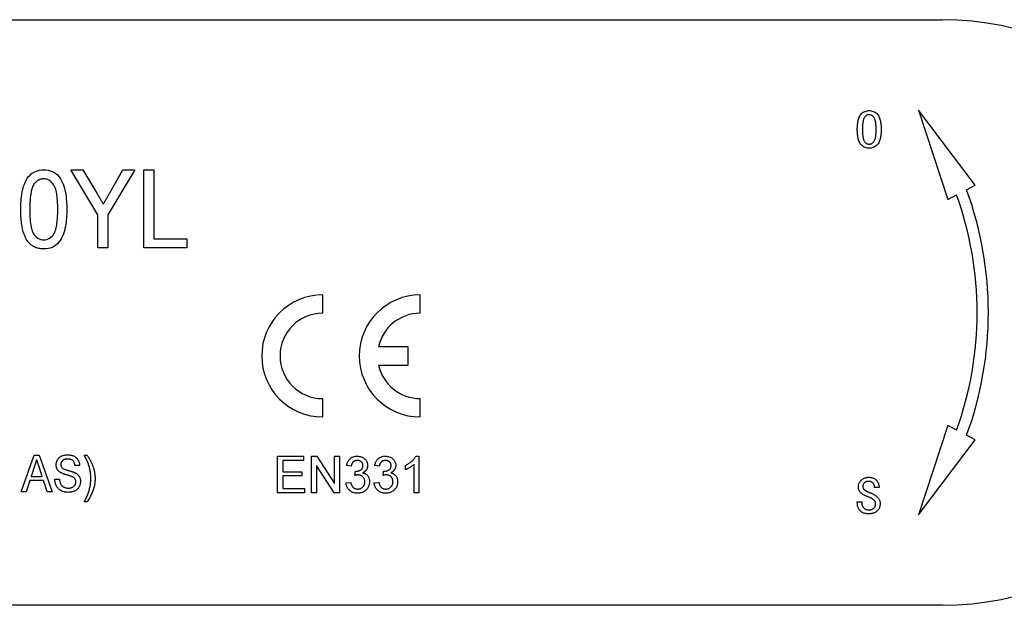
# Model space of a CAD drawing. Header units: millimetres. Extents: x 38 to 3725, y 10 to 403.
# Tile 16 of 17: x 341 to 382, y 355 to 379. Entities that reach past the tile are written whole.
import ezdxf

# ---------------------------------------------------------------- set-up
doc = ezdxf.new("R2010")
doc.units = ezdxf.units.MM
doc.layers.add('DETAIL', color=2, linetype='Continuous')

msp = doc.modelspace()

# ---------------------------------------------------------------- linework, layer by layer
at = {"layer": 'DETAIL'}
for p, q in [((300.472, 378.675), (378.983, 378.675)), ((378.011, 374.969), (379.216, 371.306)), ((380.339, 371.894), (378.011, 374.969)), ((344.354, 370.676), (343.246, 372.52)), ((343.246, 372.52), (343.739, 372.52)), ((343.739, 372.52), (344.317, 371.559)), ((345.872, 372.52), (344.764, 370.676)), ((344.845, 371.578), (345.378, 372.52)), ((345.378, 372.52), (345.872, 372.52)), ((346.241, 372.52), (346.651, 372.52)), ((346.241, 369.32), (346.241, 372.52)), ((346.651, 372.52), (346.651, 369.689)), ((379.983, 371.708), (380.339, 371.894)), ((379.216, 371.306), (379.572, 371.492)), ((344.354, 369.32), (344.354, 370.676)), ((344.764, 370.676), (344.764, 369.32)), ((346.651, 369.689), (348.005, 369.689)), ((348.005, 369.689), (348.005, 369.32)), ((344.764, 369.32), (344.354, 369.32)), ((348.005, 369.32), (346.241, 369.32)), ((353.577, 366.645), (353.577, 367.395)), ((357.577, 366.645), (357.577, 367.395)), ((357.077, 365.27), (355.868, 365.27)), ((357.077, 364.52), (357.077, 365.27)), ((355.868, 364.52), (357.077, 364.52)), ((353.577, 362.395), (353.577, 363.145)), ((357.577, 362.395), (357.577, 363.145)), ((379.218, 362.043), (378.015, 358.378)), ((379.574, 361.856), (379.218, 362.043)), ((378.015, 358.378), (380.341, 361.454)), ((380.341, 361.454), (379.985, 361.641)), ((341.212, 359.323), (341.742, 360.823)), ((341.742, 360.823), (341.957, 360.823)), ((341.957, 360.823), (342.487, 359.323)), ((343.801, 360.823), (343.916, 360.823)), ((351.729, 360.785), (352.787, 360.785)), ((351.729, 359.285), (351.729, 360.785)), ((352.787, 360.612), (351.941, 360.612)), ((351.941, 360.612), (351.941, 360.151)), ((352.787, 360.785), (352.787, 360.612)), ((353.114, 360.785), (353.337, 360.785)), ((353.114, 359.285), (353.114, 360.785)), ((353.337, 360.785), (354.056, 359.666)), ((354.056, 359.666), (354.056, 360.785)), ((354.056, 360.785), (354.268, 360.785)), ((354.268, 360.785), (354.268, 359.285)), ((357.394, 360.785), (357.518, 360.785)), ((357.518, 360.785), (357.518, 359.285)), ((341.759, 360.375), (341.623, 359.958)), ((342.075, 359.958), (341.948, 360.348)), ((343.609, 360.4), (343.416, 360.4)), ((354.044, 359.285), (353.325, 360.405)), ((353.325, 360.405), (353.325, 359.285)), ((354.748, 360.382), (354.556, 360.401)), ((355.902, 360.382), (355.71, 360.401)), ((356.979, 360.233), (356.979, 360.41)), ((357.325, 359.285), (357.325, 360.454)), ((341.567, 359.785), (341.416, 359.323)), ((342.131, 359.785), (341.567, 359.785)), ((341.623, 359.958), (342.075, 359.958)), ((342.282, 359.323), (342.131, 359.785)), ((342.589, 359.843), (342.782, 359.843)), ((351.941, 360.151), (352.729, 360.151)), ((352.729, 359.978), (351.941, 359.978)), ((351.941, 359.978), (351.941, 359.458)), ((352.729, 360.151), (352.729, 359.978)), ((354.9, 359.997), (354.92, 360.17)), ((356.054, 359.997), (356.074, 360.17)), ((351.941, 359.458), (352.825, 359.458)), ((352.825, 359.458), (352.825, 359.285)), ((354.537, 359.689), (354.729, 359.708)), ((355.691, 359.689), (355.883, 359.708)), ((376.399, 359.498), (376.211, 359.498)), ((341.416, 359.323), (341.212, 359.323)), ((342.487, 359.323), (342.282, 359.323)), ((352.825, 359.285), (351.729, 359.285)), ((353.325, 359.285), (353.114, 359.285)), ((354.268, 359.285), (354.044, 359.285)), ((357.518, 359.285), (357.325, 359.285)), ((343.916, 358.92), (343.801, 358.92)), ((375.503, 358.857), (375.503, 358.92)), ((375.503, 358.92), (375.69, 358.92)), ((375.69, 358.92), (375.69, 358.866)), ((378.983, 354.675), (300.472, 354.675))]:
    msp.add_line(p, q, dxfattribs=at)
at = {"layer": 'DETAIL', "flags": 128}
for points in [[(375.503, 374.173), (375.503, 374.216), (375.504, 374.259), (375.506, 374.302), (375.509, 374.345), (375.513, 374.388), (375.518, 374.431), (375.524, 374.474), (375.532, 374.516), (375.542, 374.558), (375.553, 374.6), (375.566, 374.641), (375.582, 374.681), (375.601, 374.719), (375.623, 374.757), (375.649, 374.791), (375.677, 374.824), (375.708, 374.853), (375.743, 374.879), (375.78, 374.901), (375.819, 374.919), (375.86, 374.932), (375.902, 374.942), (375.945, 374.947), (375.988, 374.949)], [(375.988, 374.782), (375.957, 374.78), (375.927, 374.773), (375.898, 374.762), (375.872, 374.746), (375.847, 374.727), (375.825, 374.706), (375.805, 374.682), (375.788, 374.656), (375.773, 374.629), (375.761, 374.601), (375.751, 374.571), (375.743, 374.542), (375.737, 374.511), (375.732, 374.481), (375.727, 374.45), (375.723, 374.42), (375.72, 374.389), (375.717, 374.358), (375.715, 374.328), (375.714, 374.297), (375.713, 374.266), (375.712, 374.235), (375.712, 374.204), (375.711, 374.173)], [(375.988, 374.949), (376.031, 374.947), (376.074, 374.942), (376.117, 374.932), (376.158, 374.919), (376.197, 374.901), (376.235, 374.879), (376.27, 374.854), (376.302, 374.825), (376.331, 374.793), (376.357, 374.758), (376.38, 374.721), (376.399, 374.683), (376.416, 374.643), (376.43, 374.602), (376.442, 374.56), (376.451, 374.518), (376.46, 374.475), (376.466, 374.432), (376.472, 374.389), (376.476, 374.346), (376.479, 374.303), (376.481, 374.26), (376.482, 374.216), (376.482, 374.173)], [(376.274, 374.173), (376.274, 374.204), (376.273, 374.235), (376.272, 374.266), (376.271, 374.297), (376.27, 374.329), (376.267, 374.36), (376.264, 374.39), (376.261, 374.421), (376.257, 374.452), (376.252, 374.483), (376.246, 374.513), (376.239, 374.544), (376.231, 374.574), (376.221, 374.603), (376.208, 374.631), (376.192, 374.658), (376.174, 374.683), (376.153, 374.706), (376.13, 374.728), (376.105, 374.746), (376.078, 374.762), (376.049, 374.773), (376.019, 374.78), (375.988, 374.782)], [(375.988, 373.407), (375.945, 373.408), (375.903, 373.413), (375.861, 373.422), (375.82, 373.435), (375.781, 373.453), (375.744, 373.474), (375.709, 373.499), (375.678, 373.528), (375.649, 373.56), (375.623, 373.594), (375.601, 373.631), (375.582, 373.669), (375.566, 373.709), (375.553, 373.75), (375.541, 373.791), (375.532, 373.833), (375.524, 373.875), (375.518, 373.917), (375.513, 373.959), (375.509, 374.002), (375.506, 374.045), (375.504, 374.088), (375.503, 374.13), (375.503, 374.173)], [(375.711, 374.173), (375.712, 374.143), (375.712, 374.112), (375.713, 374.081), (375.714, 374.051), (375.715, 374.02), (375.717, 373.99), (375.72, 373.959), (375.723, 373.929), (375.727, 373.898), (375.731, 373.868), (375.737, 373.838), (375.743, 373.808), (375.751, 373.779), (375.761, 373.75), (375.773, 373.721), (375.787, 373.695), (375.805, 373.67), (375.825, 373.647), (375.848, 373.626), (375.872, 373.608), (375.899, 373.593), (375.928, 373.582), (375.957, 373.575), (375.988, 373.574)], [(376.482, 374.173), (376.482, 374.13), (376.481, 374.087), (376.479, 374.044), (376.476, 374.001), (376.472, 373.958), (376.466, 373.916), (376.46, 373.873), (376.452, 373.831), (376.442, 373.789), (376.43, 373.748), (376.416, 373.707), (376.4, 373.667), (376.38, 373.629), (376.357, 373.593), (376.33, 373.559), (376.301, 373.527), (376.269, 373.499), (376.234, 373.474), (376.196, 373.452), (376.157, 373.435), (376.116, 373.422), (376.074, 373.413), (376.031, 373.408), (375.988, 373.407)], [(375.988, 373.574), (376.019, 373.575), (376.049, 373.582), (376.078, 373.593), (376.105, 373.607), (376.13, 373.625), (376.153, 373.646), (376.174, 373.668), (376.192, 373.693), (376.208, 373.719), (376.221, 373.747), (376.231, 373.776), (376.24, 373.806), (376.247, 373.836), (376.253, 373.866), (376.257, 373.897), (376.261, 373.927), (376.265, 373.958), (376.267, 373.989), (376.27, 374.019), (376.271, 374.05), (376.272, 374.081), (376.273, 374.112), (376.274, 374.142), (376.274, 374.173)], [(341.195, 370.898), (341.196, 370.986), (341.197, 371.074), (341.201, 371.162), (341.206, 371.25), (341.214, 371.338), (341.223, 371.426), (341.235, 371.513), (341.249, 371.6), (341.267, 371.686), (341.288, 371.772), (341.313, 371.856), (341.343, 371.939), (341.377, 372.02), (341.417, 372.099), (341.463, 372.174), (341.516, 372.244), (341.576, 372.309), (341.642, 372.367), (341.716, 372.416), (341.794, 372.455), (341.877, 372.485), (341.963, 372.505), (342.05, 372.517), (342.138, 372.52)], [(342.138, 372.52), (342.226, 372.516), (342.314, 372.504), (342.399, 372.484), (342.482, 372.454), (342.561, 372.415), (342.636, 372.368), (342.703, 372.311), (342.763, 372.247), (342.815, 372.176), (342.859, 372.099), (342.897, 372.02), (342.93, 371.938), (342.96, 371.855), (342.985, 371.771), (343.008, 371.686), (343.028, 371.6), (343.043, 371.513), (343.055, 371.426), (343.064, 371.338), (343.071, 371.25), (343.076, 371.162), (343.079, 371.074), (343.081, 370.986), (343.082, 370.898)], [(341.736, 371.932), (341.715, 371.893), (341.695, 371.853), (341.678, 371.813), (341.664, 371.771), (341.651, 371.729), (341.639, 371.687), (341.628, 371.644), (341.619, 371.601), (341.611, 371.558), (341.604, 371.514), (341.597, 371.471), (341.592, 371.427), (341.587, 371.383), (341.582, 371.339), (341.578, 371.295), (341.575, 371.251), (341.572, 371.208), (341.57, 371.164), (341.568, 371.12), (341.566, 371.076), (341.565, 371.032), (341.565, 370.988), (341.564, 370.944), (341.564, 370.899)], [(342.134, 372.151), (342.115, 372.15), (342.095, 372.149), (342.075, 372.148), (342.056, 372.145), (342.036, 372.141), (342.017, 372.137), (341.998, 372.132), (341.979, 372.125), (341.961, 372.118), (341.942, 372.111), (341.925, 372.102), (341.907, 372.092), (341.89, 372.082), (341.874, 372.071), (341.858, 372.06), (341.842, 372.048), (341.827, 372.035), (341.813, 372.022), (341.799, 372.008), (341.785, 371.993), (341.772, 371.978), (341.76, 371.963), (341.748, 371.947), (341.736, 371.932)], [(342.713, 370.899), (342.712, 370.963), (342.711, 371.027), (342.71, 371.091), (342.707, 371.155), (342.704, 371.219), (342.7, 371.283), (342.695, 371.347), (342.688, 371.41), (342.68, 371.474), (342.671, 371.537), (342.659, 371.6), (342.646, 371.662), (342.629, 371.724), (342.609, 371.785), (342.585, 371.844), (342.554, 371.9), (342.517, 371.953), (342.476, 372.001), (342.429, 372.045), (342.377, 372.082), (342.321, 372.113), (342.261, 372.134), (342.198, 372.147), (342.134, 372.151)], [(344.317, 371.559), (344.328, 371.541), (344.339, 371.522), (344.35, 371.504), (344.361, 371.485), (344.373, 371.467), (344.384, 371.448), (344.395, 371.43), (344.406, 371.411), (344.417, 371.393), (344.428, 371.375), (344.439, 371.356), (344.45, 371.338), (344.461, 371.319), (344.472, 371.301), (344.483, 371.282), (344.494, 371.264), (344.506, 371.245), (344.517, 371.227), (344.528, 371.209), (344.539, 371.19), (344.55, 371.172), (344.561, 371.153), (344.572, 371.135), (344.583, 371.116)], [(344.583, 371.116), (344.594, 371.135), (344.605, 371.155), (344.616, 371.174), (344.627, 371.193), (344.638, 371.212), (344.649, 371.231), (344.66, 371.251), (344.67, 371.27), (344.681, 371.289), (344.692, 371.309), (344.703, 371.328), (344.714, 371.347), (344.725, 371.366), (344.736, 371.386), (344.747, 371.405), (344.758, 371.424), (344.769, 371.443), (344.779, 371.463), (344.79, 371.482), (344.801, 371.501), (344.812, 371.52), (344.823, 371.54), (344.834, 371.559), (344.845, 371.578)], [(341.481, 369.587), (341.451, 369.635), (341.422, 369.684), (341.396, 369.734), (341.372, 369.786), (341.351, 369.838), (341.331, 369.892), (341.313, 369.945), (341.297, 370), (341.283, 370.055), (341.269, 370.11), (341.258, 370.165), (341.247, 370.221), (341.238, 370.277), (341.23, 370.333), (341.222, 370.389), (341.216, 370.445), (341.211, 370.502), (341.206, 370.558), (341.202, 370.615), (341.2, 370.672), (341.198, 370.728), (341.196, 370.785), (341.195, 370.842), (341.195, 370.898)], [(341.564, 370.899), (341.564, 370.836), (341.565, 370.772), (341.567, 370.708), (341.569, 370.644), (341.572, 370.581), (341.576, 370.517), (341.581, 370.453), (341.587, 370.39), (341.595, 370.327), (341.605, 370.264), (341.616, 370.201), (341.629, 370.139), (341.646, 370.077), (341.666, 370.016), (341.69, 369.957), (341.721, 369.901), (341.758, 369.849), (341.799, 369.801), (341.846, 369.757), (341.897, 369.719), (341.952, 369.688), (342.012, 369.666), (342.075, 369.653), (342.138, 369.648)], [(342.138, 369.648), (342.202, 369.653), (342.264, 369.666), (342.324, 369.689), (342.38, 369.719), (342.431, 369.757), (342.477, 369.801), (342.519, 369.85), (342.556, 369.902), (342.586, 369.958), (342.611, 370.016), (342.631, 370.077), (342.647, 370.139), (342.66, 370.201), (342.671, 370.264), (342.681, 370.327), (342.689, 370.39), (342.695, 370.454), (342.7, 370.517), (342.704, 370.581), (342.708, 370.644), (342.71, 370.708), (342.711, 370.772), (342.712, 370.836), (342.713, 370.899)], [(343.082, 370.898), (343.081, 370.81), (343.079, 370.722), (343.076, 370.634), (343.07, 370.546), (343.063, 370.459), (343.053, 370.371), (343.041, 370.284), (343.027, 370.197), (343.009, 370.111), (342.988, 370.025), (342.963, 369.941), (342.934, 369.858), (342.899, 369.777), (342.859, 369.699), (342.813, 369.624), (342.76, 369.553), (342.701, 369.489), (342.634, 369.431), (342.561, 369.382), (342.482, 369.344), (342.399, 369.314), (342.313, 369.294), (342.226, 369.282), (342.138, 369.279)], [(342.138, 369.279), (342.107, 369.28), (342.075, 369.281), (342.044, 369.283), (342.013, 369.286), (341.982, 369.291), (341.951, 369.296), (341.92, 369.303), (341.89, 369.31), (341.86, 369.319), (341.83, 369.329), (341.8, 369.34), (341.771, 369.353), (341.743, 369.366), (341.716, 369.381), (341.689, 369.398), (341.662, 369.415), (341.637, 369.433), (341.612, 369.452), (341.588, 369.473), (341.565, 369.494), (341.542, 369.516), (341.521, 369.539), (341.501, 369.563), (341.481, 369.587)], [(341.849, 360.65), (341.845, 360.639), (341.842, 360.627), (341.838, 360.616), (341.834, 360.604), (341.83, 360.593), (341.826, 360.581), (341.823, 360.57), (341.819, 360.558), (341.815, 360.547), (341.811, 360.535), (341.808, 360.524), (341.804, 360.513), (341.8, 360.501), (341.796, 360.49), (341.793, 360.478), (341.789, 360.467), (341.785, 360.455), (341.781, 360.444), (341.778, 360.432), (341.774, 360.421), (341.77, 360.409), (341.766, 360.398), (341.763, 360.386), (341.759, 360.375)], [(341.948, 360.348), (341.944, 360.361), (341.939, 360.374), (341.935, 360.386), (341.931, 360.399), (341.927, 360.411), (341.923, 360.424), (341.919, 360.436), (341.915, 360.449), (341.911, 360.462), (341.907, 360.474), (341.902, 360.487), (341.898, 360.499), (341.894, 360.512), (341.89, 360.524), (341.886, 360.537), (341.882, 360.55), (341.878, 360.562), (341.874, 360.575), (341.87, 360.587), (341.866, 360.6), (341.861, 360.613), (341.857, 360.625), (341.853, 360.638), (341.849, 360.65)], [(342.647, 360.432), (342.649, 360.461), (342.651, 360.49), (342.656, 360.519), (342.663, 360.547), (342.672, 360.574), (342.683, 360.601), (342.695, 360.628), (342.71, 360.653), (342.726, 360.677), (342.744, 360.699), (342.764, 360.721), (342.786, 360.74), (342.809, 360.757), (342.834, 360.773), (342.859, 360.787), (342.886, 360.799), (342.913, 360.81), (342.94, 360.819), (342.968, 360.826), (342.997, 360.832), (343.025, 360.837), (343.054, 360.84), (343.083, 360.842), (343.112, 360.843)], [(343.12, 360.67), (343.103, 360.669), (343.086, 360.669), (343.069, 360.667), (343.052, 360.666), (343.035, 360.663), (343.019, 360.66), (343.003, 360.656), (342.986, 360.651), (342.97, 360.645), (342.955, 360.638), (342.94, 360.63), (342.926, 360.621), (342.913, 360.61), (342.901, 360.598), (342.89, 360.586), (342.879, 360.573), (342.87, 360.558), (342.862, 360.544), (342.855, 360.528), (342.849, 360.512), (342.845, 360.496), (342.842, 360.479), (342.84, 360.463), (342.839, 360.446)], [(343.112, 360.843), (343.143, 360.842), (343.175, 360.84), (343.206, 360.837), (343.236, 360.832), (343.267, 360.826), (343.297, 360.818), (343.327, 360.808), (343.355, 360.797), (343.384, 360.784), (343.411, 360.769), (343.437, 360.751), (343.461, 360.732), (343.484, 360.711), (343.505, 360.688), (343.525, 360.664), (343.542, 360.638), (343.557, 360.61), (343.57, 360.582), (343.581, 360.553), (343.59, 360.523), (343.598, 360.493), (343.603, 360.462), (343.607, 360.431), (343.609, 360.4)], [(343.416, 360.4), (343.414, 360.419), (343.412, 360.438), (343.408, 360.456), (343.404, 360.474), (343.398, 360.493), (343.392, 360.51), (343.385, 360.528), (343.376, 360.544), (343.366, 360.561), (343.356, 360.576), (343.344, 360.59), (343.33, 360.604), (343.316, 360.616), (343.3, 360.626), (343.284, 360.636), (343.267, 360.644), (343.249, 360.65), (343.231, 360.656), (343.213, 360.661), (343.195, 360.664), (343.176, 360.667), (343.157, 360.668), (343.138, 360.669), (343.12, 360.67)], [(343.946, 360.526), (343.941, 360.539), (343.935, 360.552), (343.93, 360.564), (343.924, 360.577), (343.919, 360.59), (343.913, 360.602), (343.907, 360.615), (343.901, 360.627), (343.895, 360.639), (343.889, 360.652), (343.883, 360.664), (343.877, 360.676), (343.871, 360.689), (343.864, 360.701), (343.858, 360.713), (343.852, 360.726), (343.846, 360.738), (343.839, 360.75), (343.833, 360.762), (343.827, 360.775), (343.82, 360.787), (343.814, 360.799), (343.807, 360.811), (343.801, 360.823)], [(343.916, 360.823), (343.93, 360.804), (343.943, 360.785), (343.956, 360.765), (343.968, 360.745), (343.981, 360.726), (343.993, 360.706), (344.005, 360.686), (344.017, 360.665), (344.029, 360.645), (344.04, 360.625), (344.052, 360.604), (344.062, 360.583), (344.073, 360.562), (344.084, 360.541), (344.094, 360.52), (344.104, 360.499), (344.113, 360.477), (344.123, 360.456), (344.132, 360.434), (344.14, 360.413), (344.149, 360.391), (344.157, 360.369), (344.165, 360.347), (344.172, 360.324)], [(354.556, 360.401), (354.562, 360.427), (354.568, 360.453), (354.575, 360.479), (354.583, 360.504), (354.593, 360.529), (354.605, 360.553), (354.617, 360.576), (354.631, 360.599), (354.646, 360.621), (354.663, 360.642), (354.681, 360.662), (354.7, 360.68), (354.721, 360.697), (354.742, 360.713), (354.765, 360.727), (354.788, 360.74), (354.812, 360.751), (354.837, 360.761), (354.863, 360.769), (354.889, 360.775), (354.915, 360.78), (354.942, 360.783), (354.968, 360.785), (354.995, 360.785)], [(355.001, 360.612), (354.985, 360.612), (354.969, 360.611), (354.954, 360.609), (354.938, 360.606), (354.923, 360.602), (354.908, 360.597), (354.893, 360.592), (354.879, 360.585), (354.865, 360.577), (354.852, 360.569), (354.84, 360.559), (354.828, 360.549), (354.817, 360.538), (354.807, 360.526), (354.797, 360.513), (354.789, 360.5), (354.781, 360.486), (354.774, 360.472), (354.768, 360.457), (354.763, 360.443), (354.758, 360.428), (354.755, 360.412), (354.751, 360.397), (354.748, 360.382)], [(354.995, 360.785), (355.021, 360.784), (355.048, 360.783), (355.074, 360.779), (355.1, 360.774), (355.126, 360.768), (355.152, 360.761), (355.177, 360.751), (355.201, 360.741), (355.225, 360.729), (355.248, 360.715), (355.27, 360.7), (355.291, 360.684), (355.31, 360.666), (355.329, 360.647), (355.346, 360.627), (355.361, 360.605), (355.375, 360.582), (355.387, 360.558), (355.397, 360.534), (355.406, 360.509), (355.413, 360.483), (355.418, 360.457), (355.42, 360.431), (355.422, 360.404)], [(355.229, 360.398), (355.229, 360.412), (355.228, 360.427), (355.225, 360.441), (355.222, 360.456), (355.218, 360.47), (355.213, 360.483), (355.207, 360.497), (355.2, 360.51), (355.192, 360.522), (355.183, 360.533), (355.173, 360.544), (355.162, 360.554), (355.151, 360.564), (355.139, 360.573), (355.127, 360.581), (355.114, 360.588), (355.101, 360.594), (355.087, 360.599), (355.073, 360.603), (355.059, 360.607), (355.045, 360.609), (355.03, 360.611), (355.015, 360.612), (355.001, 360.612)], [(355.71, 360.401), (355.715, 360.427), (355.722, 360.453), (355.729, 360.479), (355.737, 360.504), (355.747, 360.529), (355.758, 360.553), (355.771, 360.576), (355.785, 360.599), (355.8, 360.621), (355.817, 360.642), (355.835, 360.662), (355.854, 360.68), (355.874, 360.697), (355.896, 360.713), (355.918, 360.727), (355.942, 360.74), (355.966, 360.751), (355.991, 360.761), (356.017, 360.769), (356.043, 360.775), (356.069, 360.78), (356.095, 360.783), (356.122, 360.785), (356.149, 360.785)], [(356.155, 360.612), (356.139, 360.612), (356.123, 360.611), (356.108, 360.609), (356.092, 360.606), (356.077, 360.602), (356.062, 360.597), (356.047, 360.592), (356.033, 360.585), (356.019, 360.577), (356.006, 360.569), (355.994, 360.559), (355.982, 360.549), (355.971, 360.538), (355.96, 360.526), (355.951, 360.513), (355.943, 360.5), (355.935, 360.486), (355.928, 360.472), (355.922, 360.457), (355.917, 360.443), (355.912, 360.428), (355.908, 360.412), (355.905, 360.397), (355.902, 360.382)], [(356.149, 360.785), (356.175, 360.784), (356.202, 360.783), (356.228, 360.779), (356.254, 360.774), (356.28, 360.768), (356.306, 360.761), (356.331, 360.751), (356.355, 360.741), (356.379, 360.729), (356.401, 360.715), (356.423, 360.7), (356.445, 360.684), (356.464, 360.666), (356.483, 360.647), (356.5, 360.627), (356.515, 360.605), (356.529, 360.582), (356.541, 360.558), (356.551, 360.534), (356.56, 360.509), (356.567, 360.483), (356.572, 360.457), (356.574, 360.431), (356.575, 360.404)], [(356.383, 360.398), (356.383, 360.412), (356.382, 360.427), (356.379, 360.441), (356.376, 360.456), (356.372, 360.47), (356.367, 360.483), (356.361, 360.497), (356.353, 360.51), (356.345, 360.522), (356.337, 360.533), (356.327, 360.544), (356.316, 360.554), (356.305, 360.564), (356.293, 360.573), (356.281, 360.581), (356.268, 360.588), (356.255, 360.594), (356.241, 360.599), (356.227, 360.603), (356.213, 360.607), (356.198, 360.609), (356.184, 360.611), (356.169, 360.612), (356.155, 360.612)], [(356.979, 360.41), (357, 360.421), (357.021, 360.432), (357.042, 360.444), (357.063, 360.455), (357.083, 360.468), (357.103, 360.48), (357.122, 360.494), (357.142, 360.507), (357.161, 360.521), (357.179, 360.536), (357.198, 360.551), (357.216, 360.566), (357.233, 360.582), (357.251, 360.598), (357.268, 360.615), (357.284, 360.632), (357.3, 360.649), (357.316, 360.667), (357.33, 360.686), (357.345, 360.704), (357.359, 360.724), (357.371, 360.744), (357.383, 360.764), (357.394, 360.785)], [(342.847, 360.108), (342.832, 360.116), (342.818, 360.125), (342.804, 360.134), (342.791, 360.144), (342.777, 360.154), (342.765, 360.165), (342.752, 360.176), (342.741, 360.188), (342.73, 360.201), (342.719, 360.214), (342.709, 360.227), (342.7, 360.241), (342.692, 360.256), (342.684, 360.27), (342.677, 360.286), (342.67, 360.301), (342.665, 360.317), (342.66, 360.333), (342.656, 360.349), (342.653, 360.365), (342.65, 360.382), (342.649, 360.399), (342.648, 360.415), (342.647, 360.432)], [(342.839, 360.446), (342.84, 360.44), (342.84, 360.434), (342.84, 360.428), (342.841, 360.422), (342.841, 360.416), (342.842, 360.41), (342.843, 360.404), (342.844, 360.398), (342.845, 360.392), (342.847, 360.386), (342.849, 360.381), (342.85, 360.375), (342.852, 360.369), (342.855, 360.364), (342.857, 360.358), (342.86, 360.353), (342.862, 360.347), (342.865, 360.342), (342.869, 360.337), (342.872, 360.332), (342.876, 360.327), (342.879, 360.323), (342.883, 360.318), (342.887, 360.313)], [(342.887, 360.313), (342.904, 360.298), (342.924, 360.284), (342.944, 360.273), (342.966, 360.263), (342.987, 360.254), (343.009, 360.245), (343.031, 360.237), (343.054, 360.23), (343.076, 360.223), (343.098, 360.216), (343.121, 360.209), (343.144, 360.203), (343.166, 360.197), (343.189, 360.19), (343.211, 360.183), (343.234, 360.177), (343.256, 360.17), (343.279, 360.162), (343.301, 360.155), (343.323, 360.147), (343.345, 360.139), (343.367, 360.131), (343.389, 360.122), (343.41, 360.112)], [(344.032, 360.241), (344.029, 360.253), (344.026, 360.265), (344.023, 360.278), (344.021, 360.29), (344.018, 360.302), (344.015, 360.314), (344.012, 360.326), (344.009, 360.338), (344.005, 360.35), (344.002, 360.362), (343.999, 360.374), (343.995, 360.386), (343.991, 360.398), (343.988, 360.409), (343.984, 360.421), (343.98, 360.433), (343.976, 360.445), (343.972, 360.456), (343.968, 360.468), (343.963, 360.48), (343.959, 360.491), (343.955, 360.503), (343.95, 360.515), (343.946, 360.526)], [(344.07, 359.872), (344.07, 359.887), (344.07, 359.903), (344.069, 359.918), (344.069, 359.934), (344.069, 359.949), (344.068, 359.965), (344.067, 359.98), (344.066, 359.996), (344.065, 360.011), (344.064, 360.026), (344.062, 360.042), (344.061, 360.057), (344.059, 360.073), (344.057, 360.088), (344.055, 360.104), (344.053, 360.119), (344.051, 360.134), (344.048, 360.15), (344.046, 360.165), (344.043, 360.18), (344.04, 360.195), (344.037, 360.211), (344.034, 360.226), (344.032, 360.241)], [(344.172, 360.324), (344.178, 360.306), (344.184, 360.288), (344.189, 360.269), (344.194, 360.251), (344.199, 360.232), (344.204, 360.214), (344.208, 360.195), (344.212, 360.177), (344.216, 360.158), (344.22, 360.139), (344.223, 360.12), (344.226, 360.101), (344.229, 360.082), (344.231, 360.063), (344.234, 360.044), (344.236, 360.025), (344.237, 360.006), (344.239, 359.987), (344.24, 359.968), (344.241, 359.949), (344.242, 359.93), (344.243, 359.911), (344.243, 359.892), (344.243, 359.872)], [(354.948, 360.168), (354.965, 360.169), (354.982, 360.17), (354.999, 360.171), (355.016, 360.174), (355.032, 360.177), (355.049, 360.181), (355.065, 360.187), (355.081, 360.193), (355.097, 360.199), (355.112, 360.207), (355.127, 360.215), (355.141, 360.224), (355.155, 360.233), (355.168, 360.244), (355.181, 360.256), (355.191, 360.269), (355.201, 360.284), (355.209, 360.299), (355.215, 360.314), (355.221, 360.33), (355.225, 360.347), (355.227, 360.364), (355.229, 360.381), (355.229, 360.398)], [(355.422, 360.404), (355.421, 360.388), (355.42, 360.372), (355.418, 360.356), (355.415, 360.341), (355.412, 360.325), (355.408, 360.31), (355.402, 360.295), (355.396, 360.28), (355.39, 360.265), (355.382, 360.251), (355.374, 360.237), (355.365, 360.224), (355.356, 360.211), (355.346, 360.199), (355.335, 360.187), (355.323, 360.176), (355.311, 360.165), (355.299, 360.155), (355.286, 360.146), (355.273, 360.137), (355.259, 360.129), (355.245, 360.121), (355.231, 360.114), (355.217, 360.107)], [(356.102, 360.168), (356.119, 360.169), (356.136, 360.17), (356.153, 360.171), (356.17, 360.174), (356.186, 360.177), (356.203, 360.181), (356.219, 360.187), (356.235, 360.193), (356.251, 360.199), (356.266, 360.207), (356.281, 360.215), (356.295, 360.224), (356.309, 360.233), (356.322, 360.244), (356.334, 360.256), (356.345, 360.269), (356.355, 360.284), (356.363, 360.299), (356.369, 360.314), (356.375, 360.33), (356.378, 360.347), (356.381, 360.364), (356.382, 360.381), (356.383, 360.398)], [(356.575, 360.404), (356.575, 360.388), (356.574, 360.372), (356.572, 360.356), (356.569, 360.341), (356.566, 360.325), (356.561, 360.31), (356.556, 360.295), (356.55, 360.28), (356.543, 360.265), (356.536, 360.251), (356.528, 360.237), (356.519, 360.224), (356.51, 360.211), (356.499, 360.199), (356.489, 360.187), (356.477, 360.176), (356.465, 360.165), (356.453, 360.155), (356.44, 360.146), (356.427, 360.137), (356.413, 360.129), (356.399, 360.121), (356.385, 360.114), (356.371, 360.107)], [(357.325, 360.454), (357.313, 360.442), (357.3, 360.431), (357.288, 360.419), (357.274, 360.408), (357.261, 360.397), (357.247, 360.387), (357.234, 360.376), (357.22, 360.366), (357.205, 360.357), (357.191, 360.347), (357.177, 360.338), (357.162, 360.328), (357.148, 360.319), (357.133, 360.31), (357.118, 360.302), (357.103, 360.293), (357.088, 360.285), (357.073, 360.277), (357.058, 360.269), (357.042, 360.261), (357.027, 360.253), (357.011, 360.246), (356.995, 360.24), (356.979, 360.233)], [(343.156, 359.304), (343.119, 359.305), (343.082, 359.307), (343.046, 359.311), (343.009, 359.316), (342.973, 359.324), (342.938, 359.333), (342.903, 359.345), (342.869, 359.36), (342.837, 359.377), (342.806, 359.396), (342.776, 359.418), (342.749, 359.443), (342.723, 359.469), (342.7, 359.498), (342.679, 359.528), (342.661, 359.56), (342.644, 359.593), (342.63, 359.627), (342.618, 359.662), (342.608, 359.697), (342.601, 359.733), (342.595, 359.769), (342.591, 359.806), (342.589, 359.843)], [(342.782, 359.843), (342.785, 359.819), (342.788, 359.795), (342.792, 359.771), (342.797, 359.748), (342.803, 359.724), (342.81, 359.701), (342.819, 359.679), (342.829, 359.657), (342.84, 359.636), (342.853, 359.615), (342.868, 359.596), (342.884, 359.579), (342.902, 359.562), (342.921, 359.548), (342.941, 359.534), (342.962, 359.522), (342.984, 359.511), (343.006, 359.502), (343.029, 359.494), (343.052, 359.488), (343.075, 359.483), (343.099, 359.48), (343.123, 359.478), (343.147, 359.477)], [(343.309, 359.942), (343.29, 359.95), (343.271, 359.957), (343.252, 359.964), (343.233, 359.971), (343.213, 359.977), (343.194, 359.983), (343.174, 359.99), (343.154, 359.996), (343.135, 360.002), (343.115, 360.008), (343.096, 360.014), (343.076, 360.019), (343.056, 360.025), (343.037, 360.032), (343.017, 360.038), (342.998, 360.044), (342.978, 360.051), (342.959, 360.058), (342.94, 360.065), (342.921, 360.073), (342.902, 360.081), (342.883, 360.089), (342.865, 360.098), (342.847, 360.108)], [(343.455, 359.739), (343.454, 359.75), (343.454, 359.761), (343.453, 359.772), (343.451, 359.783), (343.448, 359.794), (343.445, 359.805), (343.442, 359.815), (343.438, 359.825), (343.433, 359.835), (343.427, 359.845), (343.422, 359.854), (343.415, 359.863), (343.408, 359.872), (343.401, 359.88), (343.393, 359.888), (343.384, 359.895), (343.376, 359.902), (343.367, 359.909), (343.358, 359.915), (343.348, 359.921), (343.339, 359.926), (343.329, 359.932), (343.319, 359.937), (343.309, 359.942)], [(343.41, 360.112), (343.427, 360.103), (343.444, 360.094), (343.46, 360.084), (343.476, 360.074), (343.492, 360.063), (343.507, 360.051), (343.522, 360.039), (343.536, 360.026), (343.549, 360.012), (343.562, 359.998), (343.574, 359.983), (343.585, 359.967), (343.595, 359.951), (343.605, 359.934), (343.613, 359.917), (343.62, 359.899), (343.627, 359.881), (343.632, 359.863), (343.637, 359.844), (343.641, 359.826), (343.644, 359.807), (343.645, 359.788), (343.646, 359.768), (343.647, 359.749)], [(343.801, 358.92), (343.821, 358.956), (343.841, 358.993), (343.86, 359.03), (343.878, 359.067), (343.896, 359.105), (343.913, 359.143), (343.929, 359.182), (343.944, 359.22), (343.959, 359.259), (343.973, 359.299), (343.986, 359.338), (343.998, 359.378), (344.009, 359.418), (344.02, 359.459), (344.029, 359.499), (344.038, 359.54), (344.045, 359.581), (344.052, 359.622), (344.058, 359.664), (344.062, 359.705), (344.066, 359.747), (344.068, 359.788), (344.069, 359.83), (344.07, 359.872)], [(344.243, 359.872), (344.243, 359.83), (344.241, 359.787), (344.238, 359.745), (344.233, 359.702), (344.228, 359.66), (344.221, 359.618), (344.213, 359.576), (344.204, 359.534), (344.193, 359.493), (344.181, 359.452), (344.168, 359.411), (344.154, 359.371), (344.139, 359.331), (344.123, 359.292), (344.106, 359.253), (344.088, 359.214), (344.07, 359.175), (344.051, 359.137), (344.031, 359.1), (344.009, 359.063), (343.988, 359.026), (343.965, 358.99), (343.941, 358.954), (343.916, 358.92)], [(355.025, 360.017), (355.02, 360.017), (355.014, 360.017), (355.009, 360.017), (355.004, 360.017), (354.999, 360.016), (354.993, 360.016), (354.988, 360.015), (354.983, 360.014), (354.978, 360.014), (354.972, 360.013), (354.967, 360.012), (354.962, 360.011), (354.957, 360.01), (354.952, 360.009), (354.947, 360.008), (354.941, 360.007), (354.936, 360.006), (354.931, 360.005), (354.926, 360.004), (354.921, 360.002), (354.916, 360.001), (354.911, 360), (354.906, 359.998), (354.9, 359.997)], [(354.92, 360.17), (354.921, 360.17), (354.923, 360.17), (354.924, 360.17), (354.925, 360.169), (354.926, 360.169), (354.927, 360.169), (354.928, 360.169), (354.93, 360.169), (354.931, 360.169), (354.932, 360.169), (354.933, 360.169), (354.934, 360.169), (354.935, 360.169), (354.936, 360.168), (354.938, 360.168), (354.939, 360.168), (354.94, 360.168), (354.941, 360.168), (354.942, 360.168), (354.943, 360.168), (354.945, 360.168), (354.946, 360.168), (354.947, 360.168), (354.948, 360.168)], [(355.306, 359.738), (355.306, 359.757), (355.304, 359.775), (355.302, 359.793), (355.298, 359.812), (355.293, 359.829), (355.287, 359.847), (355.28, 359.864), (355.271, 359.88), (355.261, 359.896), (355.251, 359.911), (355.239, 359.925), (355.226, 359.939), (355.213, 359.952), (355.198, 359.963), (355.183, 359.974), (355.167, 359.983), (355.151, 359.992), (355.134, 359.999), (355.116, 360.005), (355.098, 360.009), (355.08, 360.013), (355.062, 360.016), (355.043, 360.017), (355.025, 360.017)], [(355.217, 360.107), (355.237, 360.101), (355.257, 360.095), (355.277, 360.088), (355.297, 360.08), (355.316, 360.07), (355.334, 360.06), (355.352, 360.048), (355.368, 360.035), (355.384, 360.022), (355.4, 360.007), (355.414, 359.991), (355.427, 359.975), (355.439, 359.958), (355.45, 359.94), (355.46, 359.921), (355.468, 359.902), (355.476, 359.882), (355.482, 359.862), (355.487, 359.841), (355.491, 359.821), (355.495, 359.8), (355.497, 359.779), (355.498, 359.758), (355.498, 359.737)], [(356.179, 360.017), (356.173, 360.017), (356.168, 360.017), (356.163, 360.017), (356.158, 360.017), (356.152, 360.016), (356.147, 360.016), (356.142, 360.015), (356.137, 360.014), (356.132, 360.014), (356.126, 360.013), (356.121, 360.012), (356.116, 360.011), (356.111, 360.01), (356.106, 360.009), (356.1, 360.008), (356.095, 360.007), (356.09, 360.006), (356.085, 360.005), (356.08, 360.004), (356.075, 360.002), (356.07, 360.001), (356.065, 360), (356.059, 359.998), (356.054, 359.997)], [(356.074, 360.17), (356.075, 360.17), (356.076, 360.17), (356.078, 360.17), (356.079, 360.169), (356.08, 360.169), (356.081, 360.169), (356.082, 360.169), (356.083, 360.169), (356.085, 360.169), (356.086, 360.169), (356.087, 360.169), (356.088, 360.169), (356.089, 360.169), (356.09, 360.168), (356.091, 360.168), (356.093, 360.168), (356.094, 360.168), (356.095, 360.168), (356.096, 360.168), (356.097, 360.168), (356.098, 360.168), (356.099, 360.168), (356.101, 360.168), (356.102, 360.168)], [(356.46, 359.738), (356.459, 359.757), (356.458, 359.775), (356.455, 359.793), (356.452, 359.812), (356.447, 359.829), (356.441, 359.847), (356.434, 359.864), (356.425, 359.88), (356.415, 359.896), (356.405, 359.911), (356.393, 359.925), (356.38, 359.939), (356.367, 359.952), (356.352, 359.963), (356.337, 359.974), (356.321, 359.983), (356.305, 359.992), (356.288, 359.999), (356.27, 360.005), (356.252, 360.009), (356.234, 360.013), (356.216, 360.016), (356.197, 360.017), (356.179, 360.017)], [(356.371, 360.107), (356.391, 360.101), (356.411, 360.095), (356.431, 360.088), (356.451, 360.08), (356.469, 360.07), (356.488, 360.06), (356.505, 360.048), (356.522, 360.035), (356.538, 360.022), (356.553, 360.007), (356.568, 359.991), (356.581, 359.975), (356.593, 359.958), (356.604, 359.94), (356.614, 359.921), (356.622, 359.902), (356.63, 359.882), (356.636, 359.862), (356.641, 359.841), (356.645, 359.821), (356.648, 359.8), (356.651, 359.779), (356.652, 359.758), (356.652, 359.737)], [(375.545, 359.517), (375.546, 359.544), (375.548, 359.572), (375.552, 359.599), (375.558, 359.625), (375.565, 359.652), (375.575, 359.677), (375.587, 359.702), (375.6, 359.726), (375.616, 359.748), (375.633, 359.77), (375.651, 359.79), (375.671, 359.809), (375.692, 359.826), (375.714, 359.842), (375.737, 359.857), (375.761, 359.871), (375.785, 359.882), (375.811, 359.893), (375.837, 359.901), (375.863, 359.908), (375.89, 359.914), (375.917, 359.917), (375.944, 359.919), (375.972, 359.92)], [(375.972, 359.92), (376, 359.919), (376.028, 359.918), (376.056, 359.915), (376.084, 359.911), (376.112, 359.905), (376.139, 359.897), (376.166, 359.888), (376.191, 359.876), (376.216, 359.862), (376.24, 359.847), (376.262, 359.829), (376.282, 359.809), (376.3, 359.787), (376.316, 359.764), (376.331, 359.74), (376.345, 359.716), (376.358, 359.69), (376.369, 359.664), (376.378, 359.638), (376.386, 359.61), (376.391, 359.583), (376.396, 359.555), (376.398, 359.527), (376.399, 359.498)], [(343.147, 359.477), (343.166, 359.478), (343.185, 359.479), (343.204, 359.481), (343.222, 359.484), (343.241, 359.487), (343.259, 359.492), (343.277, 359.498), (343.295, 359.505), (343.312, 359.512), (343.329, 359.521), (343.345, 359.531), (343.36, 359.542), (343.374, 359.554), (343.388, 359.567), (343.4, 359.582), (343.411, 359.597), (343.421, 359.613), (343.43, 359.63), (343.437, 359.647), (343.444, 359.665), (343.449, 359.683), (343.452, 359.701), (343.454, 359.72), (343.455, 359.739)], [(343.647, 359.749), (343.646, 359.718), (343.643, 359.688), (343.638, 359.657), (343.63, 359.627), (343.62, 359.598), (343.609, 359.569), (343.595, 359.541), (343.58, 359.515), (343.563, 359.489), (343.543, 359.465), (343.522, 359.442), (343.5, 359.421), (343.476, 359.402), (343.45, 359.384), (343.423, 359.369), (343.396, 359.355), (343.368, 359.342), (343.338, 359.332), (343.309, 359.323), (343.279, 359.316), (343.248, 359.311), (343.218, 359.307), (343.187, 359.305), (343.156, 359.304)], [(355.004, 359.266), (354.975, 359.267), (354.946, 359.269), (354.917, 359.272), (354.888, 359.278), (354.86, 359.285), (354.832, 359.293), (354.805, 359.304), (354.779, 359.316), (354.754, 359.33), (354.729, 359.346), (354.706, 359.364), (354.684, 359.383), (354.663, 359.403), (354.644, 359.424), (354.626, 359.447), (354.609, 359.471), (354.594, 359.496), (354.581, 359.522), (354.57, 359.548), (354.56, 359.576), (354.552, 359.604), (354.545, 359.632), (354.541, 359.66), (354.537, 359.689)], [(354.729, 359.708), (354.733, 359.691), (354.737, 359.674), (354.742, 359.656), (354.748, 359.639), (354.753, 359.622), (354.76, 359.606), (354.767, 359.589), (354.775, 359.573), (354.784, 359.557), (354.794, 359.542), (354.804, 359.528), (354.816, 359.514), (354.828, 359.502), (354.842, 359.49), (354.857, 359.48), (354.872, 359.471), (354.888, 359.463), (354.905, 359.456), (354.922, 359.451), (354.939, 359.446), (354.957, 359.443), (354.975, 359.441), (354.993, 359.44), (355.01, 359.439)], [(355.498, 359.737), (355.497, 359.705), (355.495, 359.673), (355.49, 359.642), (355.482, 359.611), (355.473, 359.581), (355.462, 359.551), (355.448, 359.522), (355.432, 359.495), (355.415, 359.468), (355.395, 359.443), (355.374, 359.419), (355.352, 359.397), (355.328, 359.376), (355.303, 359.356), (355.276, 359.339), (355.249, 359.323), (355.22, 359.309), (355.191, 359.297), (355.161, 359.287), (355.13, 359.279), (355.099, 359.273), (355.067, 359.269), (355.035, 359.267), (355.004, 359.266)], [(355.01, 359.439), (355.03, 359.44), (355.05, 359.441), (355.069, 359.444), (355.089, 359.448), (355.108, 359.452), (355.126, 359.459), (355.144, 359.466), (355.162, 359.475), (355.179, 359.486), (355.195, 359.497), (355.21, 359.51), (355.224, 359.523), (355.237, 359.538), (355.249, 359.554), (355.26, 359.57), (355.27, 359.587), (355.279, 359.604), (355.286, 359.622), (355.293, 359.641), (355.298, 359.66), (355.301, 359.679), (355.304, 359.699), (355.306, 359.719), (355.306, 359.738)], [(356.157, 359.266), (356.128, 359.267), (356.099, 359.269), (356.071, 359.272), (356.042, 359.278), (356.014, 359.285), (355.986, 359.293), (355.959, 359.304), (355.933, 359.316), (355.908, 359.33), (355.883, 359.346), (355.86, 359.364), (355.838, 359.383), (355.817, 359.403), (355.798, 359.424), (355.779, 359.447), (355.763, 359.471), (355.748, 359.496), (355.735, 359.522), (355.723, 359.548), (355.714, 359.576), (355.706, 359.604), (355.699, 359.632), (355.694, 359.66), (355.691, 359.689)], [(355.883, 359.708), (355.887, 359.691), (355.891, 359.674), (355.896, 359.656), (355.901, 359.639), (355.907, 359.622), (355.914, 359.606), (355.921, 359.589), (355.929, 359.573), (355.938, 359.557), (355.947, 359.542), (355.958, 359.528), (355.97, 359.514), (355.982, 359.502), (355.996, 359.49), (356.011, 359.48), (356.026, 359.471), (356.042, 359.463), (356.059, 359.456), (356.076, 359.451), (356.093, 359.446), (356.111, 359.443), (356.129, 359.441), (356.146, 359.44), (356.164, 359.439)], [(356.652, 359.737), (356.651, 359.705), (356.649, 359.673), (356.644, 359.642), (356.636, 359.611), (356.627, 359.581), (356.615, 359.551), (356.602, 359.522), (356.586, 359.495), (356.569, 359.468), (356.549, 359.443), (356.528, 359.419), (356.506, 359.397), (356.482, 359.376), (356.457, 359.356), (356.43, 359.339), (356.403, 359.323), (356.374, 359.309), (356.345, 359.297), (356.314, 359.287), (356.284, 359.279), (356.252, 359.273), (356.221, 359.269), (356.189, 359.267), (356.157, 359.266)], [(356.164, 359.439), (356.184, 359.44), (356.204, 359.441), (356.223, 359.444), (356.242, 359.448), (356.261, 359.452), (356.28, 359.459), (356.298, 359.466), (356.316, 359.475), (356.332, 359.486), (356.348, 359.497), (356.363, 359.51), (356.378, 359.523), (356.391, 359.538), (356.403, 359.554), (356.414, 359.57), (356.424, 359.587), (356.433, 359.604), (356.44, 359.622), (356.446, 359.641), (356.451, 359.66), (356.455, 359.679), (356.458, 359.699), (356.459, 359.719), (356.46, 359.738)], [(375.943, 359.123), (375.92, 359.132), (375.896, 359.14), (375.873, 359.15), (375.85, 359.16), (375.827, 359.17), (375.805, 359.181), (375.782, 359.192), (375.76, 359.204), (375.739, 359.217), (375.718, 359.23), (375.697, 359.244), (375.677, 359.259), (375.658, 359.275), (375.639, 359.293), (375.622, 359.311), (375.607, 359.33), (375.592, 359.351), (375.58, 359.373), (375.569, 359.395), (375.56, 359.418), (375.553, 359.443), (375.548, 359.467), (375.545, 359.492), (375.545, 359.517)], [(375.972, 359.753), (375.957, 359.753), (375.942, 359.752), (375.927, 359.751), (375.913, 359.749), (375.898, 359.746), (375.884, 359.743), (375.87, 359.738), (375.856, 359.733), (375.842, 359.727), (375.829, 359.721), (375.816, 359.713), (375.804, 359.704), (375.793, 359.695), (375.782, 359.684), (375.772, 359.673), (375.764, 359.661), (375.756, 359.649), (375.749, 359.635), (375.744, 359.622), (375.739, 359.608), (375.736, 359.593), (375.734, 359.578), (375.733, 359.564), (375.732, 359.549)], [(375.732, 359.549), (375.733, 359.531), (375.735, 359.513), (375.739, 359.495), (375.744, 359.478), (375.751, 359.461), (375.76, 359.445), (375.77, 359.43), (375.782, 359.416), (375.795, 359.404), (375.809, 359.393), (375.824, 359.382), (375.84, 359.373), (375.855, 359.364), (375.871, 359.355), (375.888, 359.347), (375.904, 359.34), (375.92, 359.332), (375.937, 359.325), (375.954, 359.318), (375.97, 359.311), (375.987, 359.304), (376.004, 359.297), (376.021, 359.291), (376.038, 359.285)], [(376.211, 359.498), (376.212, 359.515), (376.212, 359.532), (376.211, 359.548), (376.208, 359.564), (376.205, 359.581), (376.2, 359.596), (376.194, 359.612), (376.187, 359.627), (376.179, 359.641), (376.17, 359.655), (376.16, 359.669), (376.15, 359.681), (376.138, 359.693), (376.126, 359.704), (376.113, 359.714), (376.099, 359.723), (376.084, 359.731), (376.069, 359.737), (376.053, 359.742), (376.037, 359.747), (376.021, 359.75), (376.005, 359.752), (375.988, 359.753), (375.972, 359.753)], [(376.253, 358.833), (376.252, 358.852), (376.249, 358.871), (376.244, 358.889), (376.238, 358.906), (376.229, 358.923), (376.219, 358.939), (376.208, 358.954), (376.196, 358.968), (376.183, 358.981), (376.17, 358.994), (376.155, 359.006), (376.141, 359.018), (376.126, 359.029), (376.11, 359.039), (376.094, 359.049), (376.078, 359.059), (376.062, 359.068), (376.045, 359.077), (376.029, 359.085), (376.012, 359.093), (375.995, 359.101), (375.978, 359.108), (375.96, 359.116), (375.943, 359.123)], [(376.038, 359.285), (376.062, 359.275), (376.086, 359.264), (376.11, 359.253), (376.133, 359.242), (376.156, 359.229), (376.179, 359.217), (376.202, 359.203), (376.224, 359.189), (376.246, 359.175), (376.267, 359.159), (376.287, 359.143), (376.307, 359.126), (376.326, 359.108), (376.345, 359.089), (376.362, 359.069), (376.378, 359.049), (376.392, 359.027), (376.405, 359.004), (376.415, 358.98), (376.425, 358.955), (376.432, 358.93), (376.437, 358.904), (376.439, 358.878), (376.44, 358.852)], [(375.967, 358.42), (375.938, 358.421), (375.908, 358.422), (375.878, 358.426), (375.848, 358.431), (375.819, 358.437), (375.79, 358.445), (375.762, 358.455), (375.735, 358.467), (375.708, 358.481), (375.683, 358.497), (375.659, 358.515), (375.636, 358.535), (375.615, 358.556), (375.596, 358.579), (375.578, 358.603), (375.562, 358.628), (375.547, 358.654), (375.535, 358.682), (375.525, 358.71), (375.517, 358.739), (375.511, 358.768), (375.506, 358.798), (375.504, 358.828), (375.503, 358.857)], [(375.69, 358.866), (375.691, 358.848), (375.692, 358.829), (375.694, 358.811), (375.698, 358.793), (375.702, 358.775), (375.707, 358.757), (375.714, 358.74), (375.722, 358.724), (375.731, 358.708), (375.742, 358.692), (375.753, 358.678), (375.766, 358.665), (375.78, 358.653), (375.795, 358.642), (375.81, 358.631), (375.826, 358.622), (375.842, 358.614), (375.859, 358.606), (375.876, 358.6), (375.894, 358.595), (375.912, 358.591), (375.93, 358.589), (375.949, 358.587), (375.967, 358.587)], [(376.44, 358.852), (376.44, 358.822), (376.437, 358.792), (376.433, 358.762), (376.427, 358.733), (376.419, 358.703), (376.409, 358.675), (376.397, 358.647), (376.382, 358.621), (376.366, 358.596), (376.347, 358.572), (376.327, 358.55), (376.305, 358.529), (376.281, 358.51), (376.256, 358.493), (376.23, 358.478), (376.203, 358.465), (376.175, 358.453), (376.146, 358.444), (376.117, 358.436), (376.088, 358.43), (376.058, 358.425), (376.028, 358.422), (375.998, 358.421), (375.967, 358.42)], [(375.967, 358.587), (375.985, 358.587), (376.003, 358.588), (376.02, 358.589), (376.038, 358.592), (376.056, 358.594), (376.073, 358.598), (376.09, 358.603), (376.107, 358.609), (376.123, 358.616), (376.139, 358.624), (376.154, 358.634), (376.168, 358.645), (376.182, 358.657), (376.194, 358.67), (376.205, 358.683), (376.215, 358.698), (376.224, 358.713), (376.232, 358.729), (376.238, 358.746), (376.244, 358.763), (376.248, 358.78), (376.251, 358.798), (376.252, 358.816), (376.253, 358.833)]]:
    msp.add_lwpolyline(points, dxfattribs=at)
at = {"layer": 'DETAIL'}
for centre, radius, start, end in [((378.983, 366.675), 12, 270, 90), ((366.279, 366.671), 14.14, 340.0918, 19.9365), ((366.279, 366.671), 14.6, 339.8468, 20.1815), ((353.577, 364.895), 2.5, 90, 270), ((357.577, 364.895), 2.5, 90, 270), ((353.577, 364.895), 1.75, 90, 270), ((357.577, 364.895), 1.75, 90, 167.6264), ((357.577, 364.895), 1.75, 192.3736, 270)]:
    msp.add_arc(centre, radius, start, end, dxfattribs=at)

doc.saveas('drawing.dxf')
